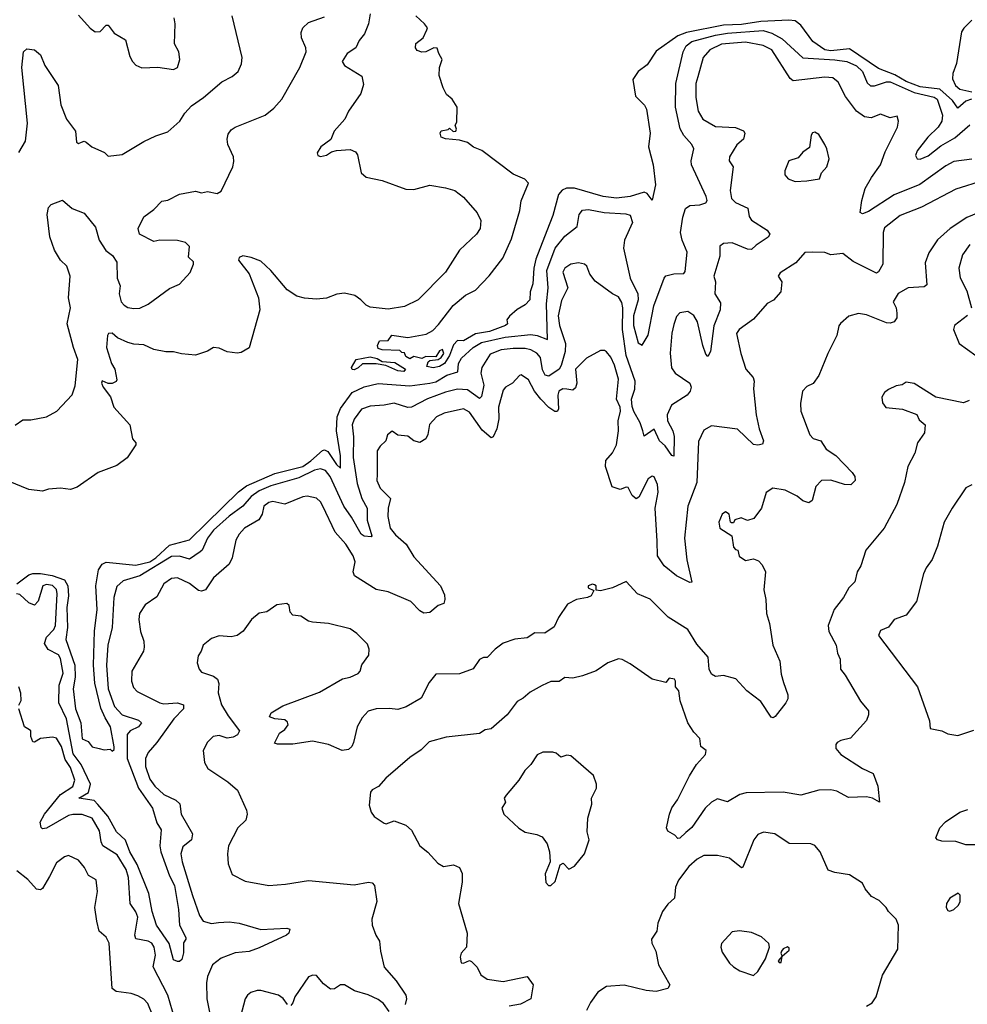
# Model space of a CAD drawing. Extents: x 1921360 to 2014538, y 768294 to 907744.
# Tile 209 of 256: x 1982550 to 1987323, y 810927 to 815886. Entities that reach past the tile are written whole.
import ezdxf

# ---------------------------------------------------------------- set-up
doc = ezdxf.new("R2010")
doc.units = 0

msp = doc.modelspace()

# ---------------------------------------------------------------- linework, layer by layer
at = {"layer": '0CON10XD'}
for points in [[(1984315.7, 815915), (1984306.2, 815865), (1984286, 815815), (1984259.3, 815780.7), (1984242, 815745), (1984198.8, 815715), (1984173.3, 815675), (1984186, 815655), (1984272.2, 815602.2), (1984280.9, 815559.1), (1984267.5, 815515), (1984206.2, 815425), (1984186.7, 815385), (1984134, 815325), (1984117.3, 815282.7), (1984066.7, 815245), (1984047.5, 815215), (1984051.7, 815201.7), (1984065, 815197.5), (1984095, 815204), (1984119.7, 815220.3), (1984145, 815227.5), (1984215, 815232), (1984241.2, 815221.2), (1984250.8, 815205), (1984270, 815115), (1984295, 815092.5), (1984375, 815075.6), (1984495, 815032.9), (1984535, 815030), (1984615, 815052.1), (1984695, 815040), (1984741.2, 815025), (1984785, 814992.5), (1984853.4, 814913.4), (1984872.9, 814875), (1984869.2, 814835), (1984850.8, 814805), (1984764.7, 814725.3), (1984693.8, 814615), (1984557.1, 814475), (1984487.9, 814442.1), (1984405, 814427.6), (1984315, 814437.8), (1984295, 814448.2), (1984267.5, 814475), (1984237.5, 814497.5), (1984185, 814509.4), (1984147, 814503), (1984095, 814483.5), (1984045, 814478.7), (1983985, 814483.3), (1983945, 814493.2), (1983896.7, 814525), (1983815, 814622), (1983765, 814670), (1983715, 814688.8), (1983673.8, 814696.2), (1983655, 814687.5), (1983651.2, 814675), (1983705.6, 814605.6), (1983752.2, 814485), (1983758.6, 814425), (1983705, 814233.8), (1983665, 814210), (1983645, 814206), (1983595, 814213.3), (1983555, 814232.2), (1983525, 814235.6), (1983495, 814215.8), (1983435, 814197.1), (1983365, 814202.5), (1983323.5, 814213.5), (1983285, 814212.4), (1983225.7, 814224.3), (1983175, 814248.8), (1983125, 814251.6), (1983095, 814260.9), (1983043, 814283), (1983015, 814306.7), (1982997.5, 814305), (1982992.5, 814295), (1982986.2, 814235), (1983012, 814155), (1983028.8, 814125), (1983038.3, 814071.7), (1983035, 814063.3), (1983015, 814053.8), (1982995, 814053.3), (1982965, 814067.5), (1982962, 814055), (1982970, 814035), (1983006.8, 813986.8), (1983023.5, 813935), (1983104.7, 813844.7), (1983117.1, 813775), (1983134.4, 813755), (1983134.4, 813745), (1983090.5, 813679.5), (1983039.3, 813640.7), (1982945, 813605.8), (1982838.3, 813531.7), (1982805, 813520), (1982755.9, 813525.9), (1982695, 813520.8), (1982665, 813511.9), (1982595, 813519.2), (1982492.5, 813562.5)], [(1982545, 815216.9), (1982579.6, 815275), (1982589.3, 815365), (1982560.4, 815645), (1982568.8, 815725), (1982585, 815738.8), (1982625, 815734), (1982655, 815708.8), (1982676.9, 815655), (1982743.1, 815555), (1982757.6, 815457.6), (1982785.4, 815385), (1982830.8, 815325), (1982835, 815270), (1982845, 815263.1), (1982861.4, 815268.6), (1982875, 815273.8), (1982885, 815268.8), (1982913.3, 815245), (1982976.9, 815216.9), (1982995, 815198.8), (1983065, 815207.5), (1983175, 815272), (1983235, 815301.2), (1983295, 815321.2), (1983356.2, 815375), (1983380.8, 815415), (1983415, 815452.9), (1983475, 815494.4), (1983567.4, 815572.6), (1983619.4, 815600.6), (1983650, 815625), (1983667, 815663), (1983670, 815695), (1983620, 815905)], [(1982845, 815908.8), (1982904.1, 815844.1), (1982930, 815825), (1982955, 815826.2), (1982985, 815858.8), (1982995, 815858.8), (1983025, 815818.8), (1983082.5, 815785), (1983105, 815700), (1983117.5, 815675), (1983135, 815657.5), (1983165, 815643.8), (1983245, 815647.5), (1983325, 815634.4)], [(1987343.5, 815486.5), (1987315, 815475.3), (1987275, 815440.9), (1987248.5, 815478.5), (1987185, 815535.7), (1987085, 815547.6), (1987014.7, 815575), (1986957.8, 815607.8), (1986875, 815640), (1986728.6, 815738.6), (1986635, 815729.9), (1986604.6, 815735), (1986545, 815776.2), (1986485, 815858.5), (1986455, 815880.4), (1986423.8, 815883.8), (1986283.4, 815876.6), (1986185, 815862.6), (1986095, 815859.1), (1985908.8, 815821.2), (1985865, 815804.3), (1985755, 815728), (1985710.5, 815659.5), (1985665, 815625.6), (1985637.3, 815585), (1985651.7, 815501.7), (1985696.3, 815456.3), (1985706.1, 815436.1), (1985725.8, 815315), (1985717.7, 815245), (1985739.6, 815155), (1985751.5, 815055), (1985735, 814976.7), (1985710.3, 815010.3), (1985695, 815017.9), (1985623.8, 814995), (1985555, 814986.6), (1985488, 814995), (1985345, 815037.8), (1985303.1, 815036.9), (1985282.4, 815027.6), (1985263.9, 815005), (1985235, 814900), (1985205, 814822.5), (1985149.9, 814680.1), (1985140, 814635), (1985134.2, 814555), (1985120.8, 814515), (1985120, 814475), (1985095, 814449.2), (1985055, 814426), (1985017.3, 814392.7), (1985003.3, 814375), (1985006.2, 814355), (1984996.2, 814345), (1984916.7, 814315), (1984846.2, 814303.8), (1984785, 814268.8), (1984755, 814270), (1984735, 814248.8), (1984715, 814194.4), (1984690, 814155), (1984665, 814139), (1984632.3, 814132.3), (1984600, 814140), (1984606.7, 814163.3), (1984615, 814170), (1984657.5, 814175), (1984672.5, 814185), (1984685.7, 814205), (1984680, 814225), (1984665, 814217.5), (1984645, 814187.5), (1984595, 814190), (1984575, 814180), (1984535, 814190), (1984515, 814177.5), (1984495, 814190), (1984488.3, 814208.3), (1984475, 814210), (1984465, 814220), (1984375, 814222.5), (1984355, 814230), (1984352.5, 814245), (1984361.7, 814268.3), (1984405, 814270), (1984423.6, 814296.4), (1984505, 814286), (1984597.8, 814302.2), (1984630, 814320), (1984659.3, 814350.7), (1984733.2, 814446.8), (1984795, 814498), (1984845, 814523.8), (1984914.1, 814595.9), (1984983.4, 814685), (1985027.3, 814782.7), (1985068.2, 814925), (1985075, 814974), (1985112.9, 815062.9), (1985093.4, 815083.4), (1985035, 815108), (1984877.3, 815227.3), (1984835, 815244), (1984805, 815266.7), (1984765, 815280), (1984695, 815286.7), (1984672.5, 815295), (1984667.5, 815315), (1984673, 815327), (1984707.5, 815332.5), (1984715, 815340), (1984733, 815323), (1984746.7, 815325), (1984750, 815335), (1984742.5, 815355), (1984750.7, 815369.3), (1984752.5, 815445), (1984728.8, 815485), (1984699.5, 815509.5), (1984682.1, 815542.1), (1984661.9, 815605), (1984664.2, 815645.8), (1984677.5, 815685), (1984660, 815715), (1984653, 815743), (1984635, 815743.8), (1984595.5, 815724.5), (1984575, 815723.1), (1984551.5, 815731.5), (1984542.9, 815745), (1984545, 815766.7), (1984582.5, 815795), (1984600, 815835), (1984603.3, 815845), (1984588.8, 815865), (1984544.2, 815905)], [(1982526.2, 813843.8), (1982565, 813870.8), (1982605, 813870), (1982685, 813885.6), (1982736, 813915), (1982813.7, 813996.3), (1982828.6, 814041.4), (1982842.5, 814175), (1982820, 814235), (1982789.3, 814355), (1982805.7, 814435), (1982796.2, 814485), (1982803.3, 814595), (1982787.7, 814645), (1982754.8, 814674.8), (1982724.6, 814725), (1982702.1, 814792.1), (1982688.6, 814905), (1982695, 814940), (1982707.5, 814955), (1982765, 814976.7), (1982814.5, 814934.5), (1982875, 814910.8), (1982931.3, 814841.3), (1982949.4, 814775), (1982984, 814724), (1983017.6, 814697.6), (1983039.2, 814665), (1983040.8, 814585), (1983056, 814545), (1983051.1, 814505), (1983060.6, 814465), (1983075, 814447.5), (1983095, 814437.1), (1983125, 814430.6), (1983155, 814433.3), (1983197.4, 814452.6), (1983305, 814532), (1983355, 814554), (1983407.6, 814612.4), (1983425.8, 814655), (1983425, 814666.7), (1983399.5, 814689.5), (1983404.2, 814744.2), (1983385, 814764), (1983345, 814774.4), (1983255, 814775.7), (1983225, 814769.2), (1983153.8, 814805), (1983146.7, 814835), (1983175, 814892.5), (1983225, 814930), (1983265, 814972), (1983295, 814976.9), (1983355, 815006.9), (1983435, 815022.9), (1983465, 815014.2), (1983495, 815020), (1983545, 815010), (1983565, 815022.5), (1983623.8, 815145), (1983628.8, 815171.2), (1983625.8, 815195.8), (1983597.3, 815257.3), (1983594, 815285), (1983600.3, 815309.7), (1983615, 815331.2), (1983635, 815344), (1983785.3, 815404.7), (1983829.8, 815440.2), (1983870.8, 815485), (1983960, 815645), (1983992.9, 815725), (1983990.6, 815745), (1983968.9, 815795), (1983968.1, 815821.9), (1983975.5, 815844.5), (1984005, 815872.2), (1984085, 815900.6)], [(1983325, 815634.4), (1983344.4, 815645.6), (1983356.9, 815685), (1983351.4, 815725), (1983330, 815765), (1983332.5, 815865), (1983328, 815895)], [(1987345, 815884.1), (1987305, 815844.2), (1987294, 815825), (1987267.8, 815665), (1987249.5, 815615), (1987247.4, 815587.4), (1987263.3, 815555), (1987285, 815536.2), (1987345, 815522.6)], [(1985602.5, 814907.5), (1985625, 814901.2), (1985635.5, 814865), (1985595.7, 814775), (1985590.8, 814735), (1985624.3, 814585), (1985663.5, 814505), (1985664.8, 814475), (1985641.7, 814395), (1985641.7, 814345), (1985665, 814259.2), (1985685, 814246.2), (1985715, 814296.7), (1985743.2, 814445), (1985795.6, 814584.4), (1985805, 814596), (1985844.4, 814605.6), (1985895, 814607.1), (1985901.7, 814618.3), (1985912, 814715), (1985886.7, 814775), (1985878.7, 814815), (1985889.1, 814890.9), (1985903.8, 814935), (1985925, 814950.9), (1985976.2, 814953.8), (1986005, 814962.9), (1986011.9, 814975), (1986007.5, 814995), (1985933.4, 815155), (1985932.2, 815175), (1985945.4, 815235.4), (1985935, 815258), (1985895, 815302.9), (1985876.9, 815336.9), (1985852.4, 815445), (1985855.3, 815565), (1985891.1, 815725), (1985907.4, 815755), (1985935, 815775.8), (1986055, 815807.8), (1986115, 815818.2), (1986295, 815832.2), (1986338.6, 815818.6), (1986390.2, 815790.2), (1986493.7, 815693.7), (1986655, 815683.4), (1986716.2, 815676.2), (1986765, 815654.3), (1986795.3, 815625), (1986818.2, 815568.2), (1986835, 815553.1), (1986855, 815553.7), (1986915, 815573.7), (1986935, 815573.2), (1987055, 815518.6), (1987156, 815496), (1987170.5, 815485), (1987198.4, 815405), (1987195, 815375.7), (1987176.3, 815345), (1987124.1, 815295), (1987069.6, 815225), (1987061.4, 815201.4), (1987070, 815185), (1987085, 815184), (1987125, 815200.3), (1987189.8, 815250.2), (1987259.5, 815290.5), (1987335, 815356.9)], [(1987345, 815183.9), (1987255, 815171.1), (1987215, 815149.3), (1987083.4, 815056.6), (1986955, 815003.3), (1986825, 814920.8), (1986795, 814907.5), (1986782.9, 814915), (1986792.1, 814975), (1986808.2, 815035), (1986840.7, 815090.7), (1986885.8, 815155), (1986908.9, 815221.1), (1986970.8, 815345), (1986975.8, 815375.8), (1986970, 815400), (1986935, 815391.2), (1986885, 815410), (1986838.3, 815391.7), (1986805, 815396.5), (1986763.8, 815425), (1986709, 815499), (1986671.7, 815571.7), (1986645, 815593.9), (1986605, 815595.9), (1986445, 815577.5), (1986430.3, 815590.3), (1986338.9, 815735), (1986295, 815756.9), (1986205, 815773), (1986085, 815762.8), (1986025.3, 815735), (1985993.1, 815695), (1985965, 815597.5), (1985955.6, 815564.4), (1985955.3, 815495), (1985966.5, 815425), (1985990, 815385), (1986055, 815347.8), (1986155, 815343.3), (1986195.5, 815325.5), (1986202.5, 815315), (1986195.6, 815285), (1986162.2, 815255), (1986124.5, 815195), (1986123.6, 815175), (1986143.5, 815145), (1986128, 815025), (1986135, 814985.8), (1986155.3, 814965.3), (1986217.1, 814937.1), (1986224.5, 814895), (1986235, 814876.9), (1986315, 814825.6), (1986328.1, 814805), (1986319.4, 814790.6), (1986258.8, 814751.2), (1986235, 814728.9), (1986215, 814730.9), (1986137.7, 814762.3), (1986095, 814758.8), (1986076.7, 814745), (1986075.5, 814695), (1986046.4, 814595), (1986054.4, 814565), (1986050.5, 814505), (1986079.9, 814459.9), (1986077.5, 814425), (1986046, 814344), (1986028.9, 814215), (1986015, 814188.8), (1986005, 814201.2), (1985990.2, 814245), (1985964.5, 814364.5), (1985945, 814395.4), (1985915, 814415.7), (1985875, 814410), (1985858.6, 814391.4), (1985845, 814350.8), (1985835, 814306.7), (1985825.9, 814205.9), (1985832.2, 814132.2), (1985851.4, 814105), (1985925, 814055.8), (1985931.5, 814035), (1985927.1, 814015), (1985912.2, 813995), (1985832.9, 813945), (1985811.3, 813895), (1985813.3, 813865), (1985839.4, 813815), (1985846.8, 813786.8), (1985845, 813687.5), (1985835, 813690.8), (1985800.4, 813740.4), (1985772.7, 813765), (1985745, 813824), (1985695, 813788.8), (1985687.7, 813815), (1985675.2, 813855), (1985642.8, 813912.8), (1985635, 813938.6), (1985631.6, 813975), (1985647.5, 814025), (1985650, 814065), (1985604.4, 814194.4), (1985586.3, 814325), (1985586.8, 814435), (1985581.8, 814461.8), (1985565, 814490.5), (1985535, 814504.6), (1985448.5, 814568.5), (1985420.6, 814605), (1985405.6, 814645), (1985393.8, 814655), (1985365, 814662.2), (1985325, 814655.5), (1985295.7, 814635), (1985285.5, 814615), (1985310, 814535), (1985279.1, 814470.9), (1985262.7, 814395), (1985267.9, 814345), (1985298.3, 814255), (1985297.2, 814215), (1985277.6, 814145), (1985266.2, 814125), (1985215, 814090.6), (1985195.6, 814095), (1985182.5, 814122.5), (1985172.9, 814185), (1985155, 814206.7), (1985125, 814222.9), (1985095, 814229.2), (1985035, 814230.4), (1984975, 814223), (1984918.6, 814201.4), (1984877.5, 814135), (1984872.6, 814105), (1984887.5, 814045), (1984875, 813988), (1984865, 813978.5), (1984805, 814021.6), (1984754.8, 814025.3), (1984695, 814010.3), (1984603.7, 813976.3), (1984523.8, 813933.8), (1984505, 813932.7), (1984435, 813954.7), (1984385, 813944.1), (1984315, 813939.1), (1984271.9, 813925), (1984235, 813874.4), (1984223.8, 813845), (1984231.1, 813785), (1984229.3, 813680.7), (1984249.3, 813549.3), (1984273.6, 813475), (1984300, 813425), (1984299.3, 813365), (1984324.1, 813285.9), (1984319.4, 813280.6), (1984285.3, 813284.7), (1984270, 813295), (1984221, 813381), (1984181.5, 813435), (1984113.5, 813585), (1984089.2, 813615), (1984064.2, 813624.2), (1984035, 813617.4), (1983955, 813578.1), (1983815, 813538.3), (1983755, 813513.4), (1983715.2, 813485), (1983673.5, 813435), (1983604.5, 813385.5), (1983525, 813314.4), (1983495.6, 813275), (1983468, 813215), (1983458, 813205), (1983405, 813168.1), (1983355, 813184.3), (1983315, 813181.5), (1983155.1, 813084.9), (1983070.6, 813059.4), (1983038.5, 813031.5), (1983023.2, 812975), (1983015.9, 812825), (1982993.9, 812735), (1982987.6, 812635), (1982995.7, 812515), (1983026.6, 812426.6), (1983065.5, 812385), (1983147.8, 812357.8), (1983162.5, 812345), (1983147.7, 812325), (1983106.5, 812305), (1983090.4, 812285), (1983091.3, 812165), (1983148.5, 812015), (1983218.8, 811915), (1983241.2, 811841.2), (1983261.6, 811805), (1983256.1, 811725), (1983260.2, 811695), (1983303.9, 811573.9), (1983329.7, 811525), (1983349.2, 811405), (1983354.7, 811325), (1983386, 811264), (1983386.7, 811255), (1983374.1, 811235.9), (1983374.1, 811185.9), (1983367, 811153), (1983355, 811142.5), (1983345, 811142.5), (1983325, 811150), (1983303.1, 811233.1), (1983238.5, 811325), (1983216.1, 811395), (1983199.5, 811485), (1983141.2, 811631.2), (1983103.9, 811695), (1983083.3, 811753.3), (1983037.9, 811795), (1982993.7, 811875), (1982942.7, 811932.7), (1982924, 811954), (1982847.5, 811965), (1982896.9, 811993.1), (1982905.8, 812035), (1982858.8, 812135), (1982819, 812189), (1982785.6, 812365), (1982746.5, 812445), (1982748.1, 812535), (1982769.3, 812595), (1982755, 812668.8), (1982745, 812687.1), (1982693.6, 812713.6), (1982674.7, 812744.7), (1982684.7, 812775.3), (1982721.1, 812815), (1982729.4, 812835), (1982738.9, 812995), (1982735, 813016.9), (1982715, 813035.6), (1982685, 813041.1), (1982666.4, 813035), (1982642, 812958), (1982625, 812937.5), (1982595, 812949.4), (1982550.5, 812990.5), (1982533.4, 812993.4)], [(1986455, 815070.8), (1986515, 815073.8), (1986577.5, 815085), (1986587.5, 815115), (1986616, 815145), (1986627.5, 815185), (1986616, 815235), (1986605, 815256.7), (1986575, 815307.5), (1986555, 815320), (1986543.6, 815316.4), (1986536.7, 815305), (1986527.3, 815242.7), (1986495, 815218), (1986470.5, 815189.5), (1986424, 815175), (1986404.2, 815125), (1986404.2, 815105), (1986420, 815085), (1986455, 815070.8)], [(1987405, 815076.8), (1987265, 815033.3), (1987091.3, 814941.3), (1986985, 814900), (1986905, 814837.3), (1986899.2, 814815), (1986897.5, 814655), (1986875, 814615.8), (1986865, 814608.6), (1986747.8, 814667.8), (1986695, 814709.2), (1986635, 814701.4), (1986605, 814713.8), (1986545, 814715.5), (1986505, 814713.1), (1986458.5, 814661.5), (1986379.3, 814610.7), (1986370.6, 814595), (1986389.2, 814565), (1986383.8, 814515), (1986346.8, 814473.2), (1986315, 814456.7), (1986245, 814377.5), (1986173.1, 814325), (1986160.5, 814305), (1986181.9, 814205), (1986207.9, 814125), (1986244.6, 814084.6), (1986249.2, 814065), (1986246.2, 814026.2), (1986259.3, 813895), (1986273.5, 813825), (1986295.8, 813765), (1986291.2, 813748.8), (1986267.5, 813742.5), (1986245, 813746.4), (1986165, 813824.4), (1986035, 813840.8), (1985995, 813818.8), (1985968.8, 813761.2), (1985960, 813555), (1985915.8, 813435), (1985898.2, 813275), (1985909.3, 813165), (1985935, 813053.3), (1985925, 813051.4), (1985858, 813085), (1985795, 813135.6), (1985762.7, 813185), (1985761.2, 813258.8), (1985750, 813425), (1985766, 813506), (1985761.5, 813545), (1985745, 813583.3), (1985735, 813587.5), (1985715, 813572.7), (1985668.5, 813481.5), (1985655, 813472.5), (1985635, 813488.8), (1985615, 813530), (1985605, 813532), (1985575, 813520), (1985533.1, 813533.1), (1985499.6, 813635), (1985501.2, 813665), (1985535.3, 813705), (1985555.3, 813745), (1985565.4, 813815), (1985563.3, 813865), (1985575.7, 813915), (1985574.7, 813935), (1985556.1, 813975), (1985565.9, 814075), (1985545.5, 814145.5), (1985526.4, 814186.3), (1985505, 814213.8), (1985495, 814220), (1985475, 814220), (1985405, 814180.6), (1985348.6, 814125), (1985355.3, 814055), (1985348.9, 814031.1), (1985335, 814020.5), (1985305, 814025.9)], [(1982535, 813044.6), (1982595, 813089.3), (1982615, 813097), (1982655, 813097.1), (1982713, 813087), (1982775.3, 813065.3), (1982792.2, 813035), (1982796.2, 812985), (1982787.8, 812925), (1982790.1, 812825), (1982781.9, 812765), (1982827, 812635), (1982829.8, 812575), (1982818.9, 812515), (1982830.3, 812415), (1982857.3, 812345), (1982865, 812263.3), (1982895, 812250), (1982913.9, 812223.9), (1982950, 812215), (1982975, 812208.8), (1983005, 812212), (1983015, 812202.5), (1983025, 812210), (1983025.8, 812224.2), (1983006.5, 812325), (1982979.3, 812369.3), (1982958.6, 812418.6), (1982927.7, 812545), (1982921.5, 812635), (1982926, 812806), (1982940.6, 812915), (1982933.5, 813035), (1982945.8, 813115), (1982965, 813144), (1982985, 813153.9), (1983135, 813138.6), (1983205, 813154.7), (1983236, 813175), (1983305, 813239.9), (1983405, 813266.1), (1983490, 813350), (1983652.2, 813507.8), (1983692.3, 813537.7), (1983835, 813599.9), (1983975, 813635.4), (1984016.7, 813663.3), (1984075, 813717), (1984085, 813720.2), (1984101.3, 813711.3), (1984145, 813645.4), (1984165, 813628), (1984165, 813688.8), (1984144.8, 813814.8), (1984148.8, 813885), (1984165, 813927.6), (1984225, 814007.5), (1984285, 814036.7), (1984355, 814054.2), (1984515, 814042.5), (1984615, 814054.8), (1984645, 814061.4), (1984701.1, 814095), (1984757.1, 814112.9), (1984759.4, 814155), (1984775, 814181), (1984833.6, 814235), (1984875, 814260.1), (1984995, 814287.1), (1985125, 814300.2), (1985155.9, 814295.9), (1985208.8, 814275), (1985203.4, 814455), (1985212.2, 814535), (1985205, 814623.3), (1985246.2, 814735), (1985295, 814796.4), (1985357.1, 814845), (1985367.5, 814905), (1985385, 814926), (1985415, 814930), (1985494.1, 814914.1), (1985602.5, 814907.5)], [(1987454.3, 814945.7), (1987319.6, 814890.4), (1987235.7, 814835), (1987172.8, 814777.2), (1987128.5, 814711.5), (1987111.3, 814661.3), (1987119.6, 814550.4), (1987105, 814540.5), (1987025, 814535.6), (1986975, 814507.5), (1986950, 814465), (1986964.6, 814434.6), (1986968.6, 814408.6), (1986967.8, 814385), (1986955, 814364.2), (1986935, 814356.7), (1986915, 814359.1), (1986815, 814398.8), (1986775, 814405.6), (1986726.6, 814393.4), (1986684.6, 814355.4), (1986675.5, 814344.5), (1986665.4, 814294.6), (1986620, 814205), (1986575.5, 814094.5), (1986546.6, 814053.4), (1986515, 814038.8), (1986492, 814015), (1986482.3, 813952.3), (1986484.2, 813915), (1986528.8, 813795), (1986545.9, 813775.9), (1986585.7, 813765), (1986612.4, 813722.4), (1986661.3, 813691.3), (1986742.9, 813605), (1986755.8, 813585), (1986757.5, 813565), (1986736.6, 813543.4), (1986704.3, 813545.7), (1986635, 813567.3), (1986588.8, 813565), (1986560.6, 813535), (1986540.8, 813465), (1986525, 813452), (1986495, 813462.2), (1986465, 813485.5), (1986405, 813516.5), (1986343.2, 813526.8), (1986308.8, 813505), (1986285.8, 813425), (1986247, 813373), (1986215, 813363.3), (1986183.6, 813376.4), (1986152.5, 813367.5), (1986145, 813352.5), (1986135, 813352.5), (1986130, 813355), (1986122.5, 813395), (1986105, 813407.5), (1986087.5, 813395), (1986071.2, 813355), (1986076.7, 813325), (1986137, 813287), (1986145, 813230), (1986155, 813217.5), (1986167.5, 813215), (1986174.1, 813184.1), (1986205, 813162.5), (1986245, 813170), (1986270.7, 813160.7), (1986290, 813140), (1986305.7, 813105), (1986298.6, 813015), (1986308.6, 812965), (1986311.4, 812895), (1986326.7, 812845), (1986343.1, 812735), (1986378.1, 812655), (1986385, 812590), (1986397.7, 812547.7), (1986418.8, 812485), (1986418, 812465), (1986408.8, 812445), (1986355, 812376.2), (1986345, 812370), (1986335, 812372.5), (1986281.9, 812451.9), (1986212.9, 812505), (1986156.2, 812566.2), (1986095, 812582.9), (1986055, 812577.8), (1986035, 812589.4), (1986021.8, 812615), (1986017.5, 812675), (1985960.9, 812740.9), (1985915.4, 812815.4), (1985816, 812876), (1985725, 812968.1), (1985660.8, 812995), (1985605, 813056), (1985535, 813024), (1985475, 813010), (1985452.5, 813012.5), (1985452.5, 813035), (1985445, 813040), (1985435, 813043.3), (1985412.5, 813035), (1985412.5, 813025), (1985441.7, 813011.7), (1985427.5, 812985), (1985410, 812975), (1985355, 812966), (1985308.3, 812941.7), (1985263.8, 812875), (1985241.4, 812828.6), (1985195, 812795.8), (1985145, 812798.5), (1985105, 812772.2), (1985044.4, 812765.6), (1984985, 812745.8), (1984944.6, 812715.4), (1984905, 812673.8), (1984885, 812673.8), (1984865, 812663.3), (1984834.3, 812615.7), (1984765, 812590.8), (1984645, 812588.8), (1984612.6, 812547.4), (1984571.7, 812468.3), (1984496.2, 812425), (1984455, 812410.9), (1984412.8, 812417.2), (1984345, 812415.7), (1984305, 812403.8), (1984275, 812370), (1984250, 812325), (1984231.5, 812245), (1984222.9, 812225), (1984205, 812210), (1984174.1, 812205.9), (1984105, 812235.5), (1984025, 812252.1), (1983925, 812237.5), (1983847.5, 812237.5), (1983832.7, 812242.7)], [(1987336.3, 814753.7), (1987297.9, 814702.1), (1987280, 814635), (1987286.4, 814586.4), (1987320.6, 814520.6), (1987344.4, 814435)], [(1987323.6, 814396.4), (1987258.8, 814345), (1987253.8, 814325), (1987281.4, 814255), (1987365.5, 814195.5)], [(1984485, 814114.7), (1984455, 814117.5), (1984393.5, 814143.5), (1984345, 814153.1), (1984276.7, 814153.3), (1984255, 814132.2), (1984235, 814123.3), (1984224.3, 814124.3), (1984220.8, 814135), (1984245, 814174.2), (1984315, 814188.6), (1984349.7, 814179.7), (1984375, 814164), (1984439.1, 814159.1), (1984493.3, 814125), (1984485, 814114.7)], [(1985305, 814025.9), (1985285, 814026.9), (1985265, 814014.3), (1985259.7, 813995), (1985263.6, 813925), (1985257.6, 813912.4), (1985245, 813912.1), (1985215, 813932.5), (1985174.8, 813975), (1985143.1, 814015), (1985111.9, 814071.9), (1985075, 814097.5), (1985066.4, 814093.6), (1985032.5, 814055), (1984995.8, 814035), (1984985, 814020), (1984961.1, 813935), (1984962.7, 813875), (1984953.1, 813825), (1984935, 813785.7), (1984925, 813780), (1984878.6, 813818.6), (1984815, 813910), (1984785, 813925.3), (1984688, 813905), (1984648.6, 813885), (1984613, 813847), (1984605, 813796.2), (1984595.2, 813774.8), (1984565, 813756.4), (1984535, 813764.6), (1984505, 813789.1), (1984455, 813793.1), (1984425, 813813.5), (1984401.9, 813795), (1984393.8, 813765), (1984365, 813738), (1984350.6, 813715), (1984350.3, 813595), (1984348.9, 813565), (1984365, 813525.7), (1984417.1, 813475), (1984405.3, 813425), (1984403.4, 813383.4), (1984415, 813325.7), (1984442, 813292), (1984495.6, 813245), (1984535, 813181.2), (1984668.8, 813035), (1984688.8, 812988.8), (1984691.4, 812965), (1984685.8, 812945), (1984657.5, 812935), (1984615, 812900), (1984585, 812896.2), (1984565, 812908), (1984520, 812955), (1984405, 813003.5), (1984345, 813016.7), (1984236, 813085), (1984230, 813105), (1984239.1, 813155), (1984230, 813185), (1984192.5, 813245), (1984138.9, 813305), (1984076, 813436), (1984065, 813457.1), (1984045, 813475.7), (1983996.8, 813486.8), (1983975, 813483.1), (1983885.7, 813445.7), (1983825, 813459.6), (1983805, 813454.6), (1983779.2, 813435), (1983770.8, 813395), (1983753.8, 813366.2), (1983682.5, 813325), (1983655.7, 813295), (1983638, 813265), (1983619.4, 813175), (1983605.5, 813144.5), (1983525, 813074.3), (1983485, 813014.4), (1983465, 813007.8), (1983450.6, 813010.6), (1983405, 813047.1), (1983345, 813075.5), (1983315, 813071.1), (1983275.7, 813045), (1983240.2, 812979.8), (1983181.5, 812938.5), (1983152.5, 812895), (1983150, 812865), (1983158.1, 812805), (1983175.5, 812755.5), (1983177.1, 812725), (1983172.5, 812705), (1983114.5, 812605.5), (1983112.7, 812555), (1983122.1, 812522.1), (1983142.1, 812502.1), (1983255, 812444.7), (1983275, 812440.3), (1983345, 812445.9), (1983375.5, 812435), (1983375.4, 812415), (1983325.8, 812364.2), (1983240.9, 812245), (1983197.3, 812195), (1983183.6, 812165), (1983183.1, 812125), (1983205, 812061.4), (1983230.4, 812025), (1983275, 811983.9), (1983335.8, 811955), (1983356.2, 811936.2), (1983362.5, 811885), (1983420.6, 811785), (1983415.6, 811755), (1983370.7, 811719.3), (1983362, 811685), (1983368, 811645), (1983419.6, 811475), (1983454.7, 811374.7), (1983474.4, 811345), (1983515, 811334), (1983550.9, 811339.1), (1983605, 811342), (1983655, 811336.2), (1983765, 811303.4), (1983895, 811311.1), (1983910.8, 811305), (1983905.4, 811285), (1983894.2, 811275), (1983755, 811211.6), (1983705, 811193.3), (1983635, 811186.4), (1983565, 811159.5), (1983520, 811125), (1983495, 811066), (1983490, 811035), (1983492.7, 810955), (1983513.3, 810845)], [(1987331.7, 813968.3), (1987303.6, 813956.4), (1987164.5, 813984.5), (1987055, 814052.9), (1987015, 814060), (1986995, 814046.7), (1986965, 814042), (1986925, 814022.9), (1986905, 814007.5), (1986892.2, 813985), (1986895, 813956.7), (1986912.7, 813932.7), (1986996.4, 813923.6), (1987068.3, 813898.3), (1987080.7, 813870.7), (1987110, 813845), (1987106.7, 813805), (1987072.5, 813755), (1987057.6, 813702.4), (1987022.9, 813635), (1987005.6, 813555), (1986967.5, 813445), (1986904.3, 813325), (1986812, 813215), (1986786, 813135), (1986768, 813105), (1986755.8, 813055), (1986725.5, 813024.5), (1986699.4, 812975), (1986652.2, 812915), (1986622.2, 812835), (1986624.5, 812804.5), (1986661.9, 812735), (1986668.1, 812695), (1986681.5, 812665), (1986684.3, 812614.3), (1986707.5, 812585), (1986785, 812453.3), (1986824.3, 812404.3), (1986825.8, 812385), (1986814.3, 812355.7), (1986735, 812268), (1986685, 812255.4), (1986667.1, 812245), (1986660, 812235), (1986660, 812215), (1986686.2, 812185), (1986795, 812114.2), (1986848.8, 812088.8), (1986872, 812025), (1986880, 811945), (1986845, 811964.3), (1986815, 811971.9), (1986725, 811968.6), (1986665, 811999.5), (1986635, 812007.5), (1986575, 812005.6), (1986485, 811980.6), (1986395.4, 811995.4), (1986208.3, 811991.7), (1986177.3, 811982.7), (1986115, 811945.8), (1986065, 811961.4), (1986034, 811945), (1986002.5, 811915), (1985935, 811817.1), (1985905, 811792.9), (1985875, 811764.2), (1985865, 811762), (1985849.1, 811779.1), (1985815, 811798.8), (1985808, 811815), (1985822.9, 811885), (1985833.6, 811916.4), (1985863.7, 811956.3), (1985922.7, 812077.3), (1985959.2, 812135), (1986003.3, 812185), (1986006.7, 812205), (1985981.2, 812225), (1985975.8, 812265), (1985945, 812297.5), (1985914.4, 812345), (1985876.9, 812455), (1985870, 812505), (1985853.3, 812525), (1985853.1, 812555), (1985847.5, 812565), (1985821.2, 812568.8), (1985805, 812547.5), (1985735, 812564.2), (1985625, 812642), (1985585, 812664), (1985565, 812667.1), (1985512.6, 812647.4), (1985453, 812607), (1985385, 812582), (1985335, 812569.2), (1985295, 812572), (1985267, 812553), (1985225, 812552), (1985181.7, 812531.7), (1985120.3, 812499.7), (1985085, 812468.8), (1985055, 812452), (1985005, 812384), (1984925, 812314), (1984895, 812310), (1984865, 812290.8), (1984697.1, 812272.9), (1984611.3, 812248.7), (1984571.3, 812208.7), (1984515, 812170.6), (1984393.3, 812065), (1984356.4, 812023.6), (1984325, 812006.7), (1984316.7, 811995), (1984309.3, 811929.3), (1984320, 811895), (1984335, 811873.3), (1984385, 811838.8), (1984395, 811836.2), (1984435, 811851.2), (1984495, 811828.8), (1984523.2, 811803.2), (1984564.5, 811724.5), (1984605, 811692.5), (1984655, 811637.5), (1984685, 811620.8), (1984735, 811630), (1984765.6, 811615.6), (1984779.1, 811585), (1984777.9, 811542.1), (1984759.4, 811435), (1984803.3, 811285), (1984800, 811215), (1984772.5, 811185), (1984767.5, 811165), (1984773.3, 811135), (1984785, 811133.3), (1984815, 811147.5), (1984825, 811142.5), (1984853.6, 811113.6), (1984872.5, 811075), (1984905, 811053.3), (1984985, 811041.4), (1985105, 811066.2), (1985136.2, 811025), (1985123.8, 810955), (1985072.9, 810927.1), (1985015, 810917.5)], [(1987345, 813544), (1987315, 813527.5), (1987245.8, 813425), (1987206.9, 813355), (1987172.5, 813235), (1987145, 813166.7), (1987115.8, 813125), (1987102.9, 813095), (1987067.5, 812955), (1987015, 812887.5), (1986953.8, 812865), (1986925, 812826.2), (1986885, 812808.8), (1986876, 812785), (1987071.4, 812525), (1987132, 812355), (1987135, 812316.7), (1987195, 812304), (1987225, 812288.8), (1987275, 812280)], [(1983832.7, 812242.7), (1983858, 812292), (1983885, 812311.2), (1983901.2, 812335), (1983898.3, 812348.3), (1983885, 812360), (1983835, 812364), (1983807.5, 812375), (1983816.2, 812395), (1983875, 812429.6), (1984060.5, 812499.5), (1984175, 812565.8), (1984215, 812574.3), (1984255, 812593.5), (1984264.4, 812605), (1984273.6, 812636.4), (1984308.8, 812685), (1984310, 812715), (1984301.2, 812741.2), (1984248, 812795), (1984215, 812818.6), (1984105, 812845.5), (1984025, 812851.9), (1984005, 812857.1), (1983965, 812881.9), (1983925, 812887.5), (1983911.7, 812901.7), (1983906.2, 812935), (1983895, 812946.2), (1983845, 812938.8), (1983795, 812904), (1983755, 812896.7), (1983716.7, 812865), (1983675, 812806.2), (1983645, 812784), (1983615, 812777.1), (1983555, 812782), (1983515, 812768.8), (1983473.8, 812735), (1983464.2, 812705), (1983447.9, 812682.1), (1983442.7, 812647.3), (1983452.9, 812615), (1983465, 812600), (1983525, 812579.2), (1983546.2, 812565), (1983552.7, 812542.7), (1983550, 812495), (1983566.7, 812435), (1983599.3, 812379.3), (1983656.7, 812305), (1983645.9, 812284.1), (1983625, 812272), (1983595, 812268), (1983555, 812280), (1983523.9, 812276.1), (1983495, 812247.5), (1983473.8, 812205), (1983480, 812145), (1983496.7, 812115), (1983597.9, 812047.9), (1983646.2, 812005), (1983692, 811905), (1983696.2, 811885), (1983688.8, 811855), (1983648.8, 811815), (1983601.9, 811725), (1983595.7, 811685), (1983600, 811635), (1983620, 811580), (1983685, 811547.1), (1983805, 811525.6), (1983888.9, 811531.1), (1984005, 811550), (1984235, 811528.6), (1984307.3, 811542.7), (1984325, 811538.6), (1984337.1, 811525), (1984348, 811445), (1984324, 811355), (1984325.7, 811325), (1984343.3, 811275), (1984361.8, 811245), (1984366.5, 811195), (1984385, 811113.8), (1984445.4, 811045.4), (1984495, 810972.5), (1984498.6, 810955), (1984492, 810925)], [(1982545.7, 812434.3), (1982556.4, 812456.4), (1982555.7, 812494.3), (1982545.6, 812525.6)], [(1983331.2, 810851.2), (1983295, 810972.1), (1983221.9, 811115), (1983233.8, 811175), (1983227.7, 811215), (1983215, 811233.9), (1983196.7, 811245), (1983135, 811257.1), (1983128.9, 811275), (1983136.9, 811315), (1983144.1, 811365), (1983135, 811392.9), (1983105.5, 811435), (1983097.5, 811565), (1983086, 811605), (1983039.9, 811679.9), (1982969.1, 811725), (1982960.2, 811745), (1982951.3, 811801.3), (1982915, 811864.5), (1982865, 811883.4), (1982816.6, 811883.4), (1982795, 811877.1), (1982685, 811813.8), (1982665, 811811.4), (1982658, 811818), (1982653.5, 811845), (1982674.1, 811885), (1982755, 811983.3), (1982816.9, 812023.1), (1982826.5, 812055), (1982805, 812119.6), (1982779.3, 812159.3), (1982761, 812225), (1982735, 812266.7), (1982715, 812271.5), (1982655, 812265.7), (1982625, 812247.5), (1982615, 812248.8), (1982605.7, 812275), (1982605.8, 812305), (1982599.8, 812309.8), (1982574.4, 812325), (1982545.6, 812415)], [(1987275, 812280), (1987285, 812283.3), (1987355, 812307.5)], [(1985225, 811524.4), (1985246.5, 811545), (1985271.2, 811628.8), (1985287.7, 811637.7), (1985315, 811606.7), (1985345, 811622), (1985394, 811685), (1985418, 811755), (1985407.5, 811795), (1985410.8, 811865), (1985431.2, 811935), (1985430, 811965), (1985454.3, 812015), (1985455.6, 812035.6), (1985439.5, 812079.5), (1985325, 812178.8), (1985305, 812182), (1985275, 812172), (1985251.7, 812191.7), (1985235, 812197.5), (1985185, 812197.5), (1985156.5, 812183.5), (1985124.4, 812135), (1985094.4, 812105), (1985064, 812055), (1984999.3, 811980.7), (1984990, 811965), (1984996.7, 811945), (1984977.5, 811915), (1984987.5, 811885), (1985063.2, 811813.2), (1985095, 811793.8), (1985155, 811782.5), (1985180.7, 811770.7), (1985205.8, 811735.8), (1985218, 811695), (1985221.2, 811645), (1985195.7, 811584.3), (1985200.5, 811539.5), (1985214, 811525), (1985225, 811524.4)], [(1987365, 811729.5), (1987315, 811729.6), (1987265, 811746.5), (1987195, 811748.6), (1987172.5, 811755), (1987163.8, 811765), (1987184, 811815), (1987213.6, 811846.4), (1987285, 811894.4), (1987325, 811908.6)], [(1986815, 810918.1), (1986844.2, 810935), (1986864.4, 810965), (1986895, 811073.8), (1986972.9, 811205), (1986975.6, 811325), (1986964.2, 811355), (1986925, 811393.8), (1986914, 811415), (1986879.3, 811449.3), (1986840.3, 811470.3), (1986807.7, 811507.7), (1986795, 811536.2), (1986728.8, 811578.8), (1986655, 811590), (1986622.4, 811602.4), (1986580.8, 811695), (1986555, 811726.2), (1986534.3, 811734.3), (1986425, 811737.5), (1986353.3, 811785), (1986296.4, 811793.6), (1986267.8, 811782.2), (1986247.5, 811755), (1986192.7, 811617.3), (1986185, 811614.3), (1986125, 811662.7), (1986064.4, 811675.6), (1985995, 811676.4), (1985962.6, 811657.4), (1985919.4, 811620.6), (1985867.8, 811552.2), (1985852.6, 811517.4), (1985848.5, 811461.5), (1985815, 811431.2), (1985787.1, 811395), (1985763.8, 811335), (1985758.8, 811295), (1985732.5, 811255), (1985733.3, 811235), (1985753.3, 811195), (1985768, 811125), (1985823.8, 811025), (1985815, 811006.7), (1985755, 810991.2), (1985705, 810995.5), (1985595, 811022.5), (1985505, 811016.4), (1985462.4, 810987.6), (1985424, 810936), (1985405, 810896.2)], [(1983242.2, 810815), (1983195, 810930), (1983175, 810952.9), (1983145, 810969.4), (1983110.9, 810980.9), (1983035, 810990.8), (1983015.9, 811005.9), (1983000.8, 811235), (1982985.7, 811265), (1982950, 811295), (1982937.9, 811345), (1982928.8, 811415), (1982942.2, 811495), (1982934.2, 811554.2), (1982896, 811575), (1982876, 811616), (1982845, 811652.9), (1982795, 811675.5), (1982775, 811670), (1982735, 811639.4), (1982699.9, 811570.1), (1982665, 811510), (1982655, 811503.8), (1982635, 811506), (1982590, 811555), (1982535, 811599.2)], [(1987235, 811396.2), (1987255, 811403.8), (1987277.5, 811425), (1987286.4, 811443.6), (1987286.4, 811476.4), (1987276.1, 811486.1), (1987235, 811461.2), (1987218, 811435), (1987216.2, 811415), (1987225, 811400), (1987235, 811396.2)], [(1986245, 811072.2), (1986267.4, 811092.6), (1986305.6, 811155), (1986326, 811215), (1986322.6, 811232.6), (1986286, 811266), (1986235, 811288.5), (1986175, 811297.5), (1986138.8, 811291.2), (1986085, 811232.5), (1986081.4, 811215), (1986088.7, 811188.7), (1986124.6, 811134.6), (1986145.8, 811115), (1986176.2, 811095), (1986245, 811072.2)], [(1986385, 811137.5), (1986390, 811170), (1986425, 811200), (1986425, 811210), (1986417, 811217), (1986395, 811206.2), (1986386.7, 811195), (1986383.3, 811185), (1986390, 811170), (1986370, 811145), (1986375, 811137.5), (1986385, 811137.5)], [(1984411.1, 810891.1), (1984381.4, 810931.4), (1984355, 810950.6), (1984305, 810974.5), (1984236, 810995), (1984185, 811025.5), (1984165, 811024.4), (1984135, 811004.4), (1984115, 811003.3), (1984080.3, 811030.3), (1984045, 811071.2), (1984026.4, 811073.6), (1984003.8, 811065), (1983935.4, 810964.6), (1983925.8, 810934.2), (1983915, 810920.5)], [(1983898.1, 810925), (1983876.7, 810956.7), (1983853.4, 810973.4), (1983765, 810996.9), (1983745, 810996.7), (1983714.6, 810985.4), (1983696.8, 810973.2), (1983685.6, 810954.4), (1983661.1, 810865)]]:
    msp.add_lwpolyline(points, dxfattribs=at)

doc.saveas('drawing.dxf')
